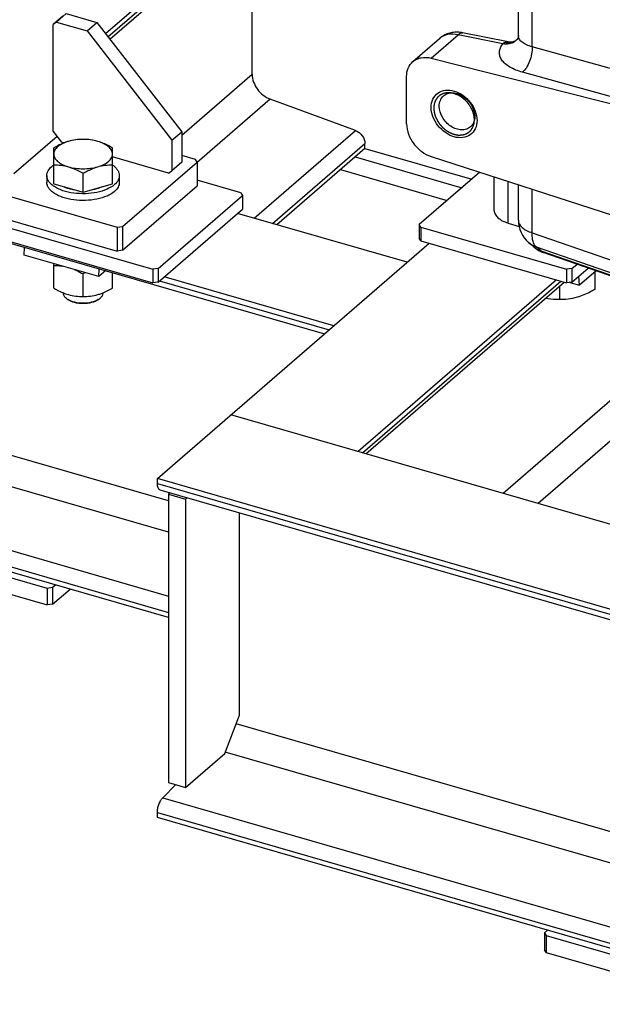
# Model space of a CAD drawing. Extents: x 0 to 594, y 0 to 420.
# Tile 40 of 93: x 472 to 502, y 142 to 193. Entities that reach past the tile are written whole.
import ezdxf

# ---------------------------------------------------------------- set-up
doc = ezdxf.new("R2010")
doc.units = 0
doc.header["$LTSCALE"] = 32.67
doc.layers.get('0').update_dxf_attribs({"linetype": 'CONTINUOUS'})
doc.layers.add('3_ALL_AXES', color=7, linetype='CONTINUOUS')

msp = doc.modelspace()

# ---------------------------------------------------------------- linework, layer by layer
at = {"color": 7, "linetype": 'CONTINUOUS'}
for p, q in [((497.785, 191.731), (497.785, 204.467)), ((489.605, 202.984), (476.716, 191.822)), ((476.925, 191.553), (489.828, 202.727)), ((484.196, 189.746), (484.196, 197.85)), ((474.535, 192.728), (474.035, 192.295)), ((474.709, 192.851), (474.209, 192.418)), ((474.709, 192.851), (476.267, 192.401)), ((474.209, 192.418), (474.035, 192.295)), ((474.035, 186.839), (474.035, 192.295)), ((474.209, 192.418), (475.767, 191.968)), ((475.767, 191.968), (476.267, 192.401)), ((476.267, 192.401), (480.598, 186.821)), ((475.767, 191.968), (480.098, 186.388)), ((497.266, 191.404), (494.93, 191.871)), ((492.395, 190.4), (493.751, 191.574)), ((497.598, 191.439), (497.598, 191.438)), ((497.741, 191.557), (497.739, 191.554)), ((497.741, 191.557), (497.742, 191.558)), ((493.332, 190.577), (505.761, 187.423)), ((492.078, 187.216), (492.078, 189.641)), ((489.477, 186.88), (485.113, 188.488)), ((474.236, 186.58), (472.035, 184.674)), ((474.035, 186.839), (474.468, 186.281)), ((480.098, 186.388), (480.598, 186.821)), ((480.598, 186.821), (480.598, 185.262)), ((462.065, 186.339), (477.307, 181.939)), ((474.583, 186.248), (474.468, 186.281)), ((480.098, 186.388), (480.098, 184.829)), ((489.955, 185.967), (489.955, 186.224)), ((481.307, 185.403), (480.598, 185.608)), ((489.955, 185.967), (485.455, 182.07)), ((489.955, 185.967), (495.4, 184.395)), ((459.55, 185.449), (479.122, 179.799)), ((462.065, 185.127), (477.307, 180.727)), ((479.924, 184.706), (477.066, 185.531)), ((477.581, 181.976), (481.381, 185.267)), ((480.598, 185.262), (480.098, 184.829)), ((481.381, 185.267), (481.307, 185.403)), ((481.381, 185.267), (481.381, 184.054)), ((489.455, 185.534), (494.9, 183.962)), ((493.332, 185.556), (505.761, 181.534)), ((459.55, 184.756), (479.122, 179.106)), ((473.716, 184.578), (473.716, 184.232)), ((477.416, 184.578), (477.416, 184.232)), ((479.924, 184.706), (480.098, 184.829)), ((488.705, 184.884), (494.15, 183.313)), ((495.813, 184.753), (492.725, 182.079)), ((460.344, 184.454), (487.893, 176.501)), ((474.066, 184.162), (475.566, 183.729)), ((475.566, 183.729), (477.066, 184.162)), ((477.581, 180.764), (481.381, 184.054)), ((483.622, 183.696), (481.381, 184.343)), ((496.552, 182.793), (496.552, 184.514)), ((497.785, 182.296), (497.785, 184.115)), ((479.396, 179.835), (483.696, 183.559)), ((483.622, 183.696), (483.696, 183.559)), ((483.696, 183.559), (483.696, 182.867)), ((479.396, 179.143), (483.696, 182.867)), ((492.106, 180.15), (483.446, 182.65)), ((492.798, 181.942), (492.725, 182.079)), ((492.725, 182.079), (492.725, 181.386)), ((497.257, 182.157), (497.819, 181.981)), ((477.307, 181.939), (477.581, 181.976)), ((477.307, 181.939), (477.307, 180.727)), ((477.581, 181.976), (477.581, 180.764)), ((492.798, 181.942), (500.246, 179.792)), ((492.798, 181.942), (492.798, 181.249)), ((479.356, 169.108), (493.231, 181.124)), ((492.798, 181.249), (492.725, 181.386)), ((492.798, 181.249), (500.246, 179.099)), ((498.565, 180.936), (498.303, 181.163)), ((472.558, 180.521), (472.576, 180.923)), ((477.581, 180.764), (477.307, 180.727)), ((504.971, 178.594), (499.054, 180.653)), ((476.368, 179.421), (472.558, 180.521)), ((500.519, 179.829), (500.778, 180.053)), ((476.368, 179.421), (476.386, 179.823)), ((476.721, 179.727), (476.368, 179.421)), ((479.396, 179.835), (479.122, 179.799)), ((479.122, 179.799), (479.122, 179.106)), ((479.396, 179.835), (479.396, 179.143)), ((500.519, 179.829), (500.246, 179.792)), ((500.246, 179.792), (500.246, 179.099)), ((500.519, 179.136), (501.349, 179.854)), ((500.519, 179.829), (500.519, 179.136)), ((501.758, 179.712), (500.911, 178.978)), ((479.396, 179.143), (479.122, 179.106)), ((488.356, 176.902), (479.696, 179.402)), ((499.726, 179.249), (489.601, 170.481)), ((489.991, 170.368), (500.116, 179.137)), ((500.519, 179.136), (500.246, 179.099)), ((500.413, 179.122), (500.911, 178.978)), ((500.911, 178.978), (500.874, 179.444)), ((474.566, 178.588), (474.566, 178.559)), ((476.566, 178.588), (476.566, 178.559)), ((476.433, 178.309), (476.383, 178.271)), ((512.118, 163.981), (483.106, 172.356)), ((508.368, 160.733), (479.356, 169.108)), ((479.356, 168.852), (479.356, 169.108)), ((479.49, 168.535), (508.501, 160.16)), ((480.018, 168.382), (479.931, 168.307)), ((479.931, 168.307), (480.797, 168.057)), ((479.931, 168.307), (479.931, 153.585)), ((480.884, 168.132), (480.797, 168.057)), ((480.797, 168.057), (480.797, 153.335)), ((459.7, 167.565), (473.73, 163.515)), ((479.931, 162.014), (460.21, 167.707)), ((483.547, 157.015), (483.547, 167.364)), ((459.7, 166.699), (473.73, 162.649)), ((473.73, 163.515), (474.003, 163.552)), ((473.73, 163.515), (473.73, 162.649)), ((474.003, 163.552), (474.153, 163.682)), ((474.003, 163.552), (474.003, 162.686)), ((474.003, 162.686), (474.903, 163.465)), ((474.003, 162.686), (473.73, 162.649)), ((482.797, 155.067), (483.547, 157.015)), ((480.797, 153.335), (482.797, 155.067)), ((479.632, 152.801), (480.304, 153.477)), ((479.931, 153.585), (480.797, 153.335)), ((479.356, 151.788), (479.356, 152.044)), ((508.368, 143.413), (479.356, 151.788)), ((499.274, 146.038), (499.124, 145.908)), ((499.124, 145.908), (499.198, 145.771)), ((499.124, 145.908), (499.124, 145.042)), ((499.198, 145.771), (508.378, 143.121)), ((499.198, 145.771), (499.198, 144.905)), ((499.198, 144.905), (499.124, 145.042)), ((499.198, 144.905), (508.378, 142.255))]:
    msp.add_line(p, q, dxfattribs=at)
at = {"color": 9, "linetype": 'CONTINUOUS'}
for p, q in [((498.49, 191.158), (498.49, 204.239)), ((476.836, 191.669), (489.828, 202.92)), ((493.332, 190.577), (494.704, 191.765)), ((496.991, 191.308), (494.704, 191.765)), ((506.511, 188.938), (498.49, 191.158)), ((484.196, 189.746), (480.598, 186.629)), ((506.012, 187.64), (497.991, 189.86)), ((485.113, 188.488), (481.381, 185.256)), ((484.306, 182.402), (489.477, 186.88)), ((485.233, 182.134), (489.955, 186.224)), ((497.257, 182.157), (497.257, 184.286)), ((498.49, 181.66), (498.49, 183.887)), ((498.49, 181.66), (504.942, 179.415)), ((498.692, 180.939), (504.982, 178.749)), ((498.953, 180.712), (498.692, 180.939)), ((504.973, 178.617), (498.953, 180.712)), ((479.473, 179.21), (488.134, 176.71)), ((489.823, 170.417), (499.948, 179.185)), ((502.566, 173.154), (497.009, 168.342)), ((479.931, 167.97), (464.234, 172.501)), ((503.518, 171.927), (498.786, 167.829)), ((479.931, 166.366), (463.679, 171.057)), ((460.486, 168.721), (479.931, 163.107)), ((479.356, 168.852), (508.368, 160.477)), ((460.21, 167.964), (479.931, 162.271)), ((508.077, 149.452), (483.38, 156.582)), ((508.077, 147.848), (482.824, 155.138)), ((479.632, 152.801), (508.644, 144.426)), ((479.356, 152.044), (508.368, 143.669))]:
    msp.add_line(p, q, dxfattribs=at)
at = {"color": 7, "linetype": 'CONTINUOUS'}
for points in [[(494.93, 191.871), (494.88, 191.881), (494.812, 191.89), (494.743, 191.897), (494.675, 191.9), (494.608, 191.9), (494.541, 191.897), (494.474, 191.89), (494.408, 191.881), (494.343, 191.869), (494.28, 191.853), (494.217, 191.835), (494.155, 191.813), (494.095, 191.789), (494.037, 191.762), (493.98, 191.733), (493.924, 191.701), (493.871, 191.666), (493.819, 191.629), (493.769, 191.589), (493.751, 191.574)], [(497.785, 191.731), (497.785, 191.709), (497.782, 191.681), (497.778, 191.654), (497.772, 191.631), (497.766, 191.61), (497.76, 191.593), (497.754, 191.579), (497.749, 191.569), (497.746, 191.565)], [(497.598, 191.438), (497.594, 191.436), (497.585, 191.432), (497.574, 191.427), (497.559, 191.421), (497.541, 191.415), (497.521, 191.409), (497.497, 191.404), (497.47, 191.399), (497.44, 191.395), (497.408, 191.393), (497.373, 191.393), (497.336, 191.395), (497.297, 191.399), (497.266, 191.404)], [(497.739, 191.554), (497.724, 191.536), (497.705, 191.518), (497.685, 191.498), (497.662, 191.48), (497.636, 191.462), (497.609, 191.444), (497.598, 191.439)], [(497.746, 191.565), (497.745, 191.562), (497.742, 191.558), (497.741, 191.557)]]:
    msp.add_lwpolyline(points, dxfattribs=at)
at = {"color": 9, "linetype": 'CONTINUOUS'}
for centre, radius, start, end in [((497.213, 191.989), 0.683, 303.7057, 305.0399), ((499.332, 181.822), 1.172, 229.1062, 231.1212), ((499.332, 181.822), 1.171, 231.1214, 231.4747)]:
    msp.add_arc(centre, radius, start, end, dxfattribs=at)
at = {"color": 7, "linetype": 'CONTINUOUS'}
for centre, radius, start, end in [((476.313, 184.031), 1.324, 54.9257, 55.2772), ((475.423, 186.031), 2.189, 253.7606, 253.8979), ((499.285, 182.296), 1.5, 179.9999, 229.1127), ((499.551, 182.077), 1.508, 229.1535, 246.3371), ((499.547, 182.071), 1.501, 246.3864, 250.807), ((475.187, 178.89), 0.758, 234.7764, 238.5161), ((475.944, 178.893), 0.761, 301.4787, 305.2183)]:
    msp.add_arc(centre, radius, start, end, dxfattribs=at)
at = {"color": 9, "linetype": 'CONTINUOUS'}
for points, knots in [([(494.704, 191.765), (494.534, 191.805), (494.267, 191.819), (493.947, 191.714), (493.811, 191.626), (493.751, 191.574)], [0, 0, 0, 0, 0.521996, 0.764757, 1, 1, 1, 1]), ([(494.704, 191.765), (494.737, 191.801), (494.803, 191.859), (494.894, 191.879), (494.93, 191.871)], [0, 0, 0, 0, 0.569412, 1, 1, 1, 1]), ([(498.49, 191.158), (498.39, 191.184), (498.208, 191.244), (497.979, 191.375), (497.825, 191.537), (497.785, 191.67), (497.785, 191.731)], [0, 0, 0, 0, 0.32031, 0.590553, 0.811183, 1, 1, 1, 1]), ([(497.991, 189.86), (497.768, 189.922), (497.455, 190.04), (497.115, 190.277), (496.937, 190.467), (496.831, 190.675), (496.803, 190.896), (496.859, 191.115), (496.941, 191.246), (496.991, 191.308)], [0, 0, 0, 0, 0.325661, 0.462425, 0.581822, 0.687439, 0.786304, 0.887693, 1, 1, 1, 1]), ([(497.592, 191.42), (497.509, 191.365), (497.309, 191.288), (497.097, 191.29), (496.991, 191.308)], [0, 0, 0, 0, 0.4815, 1, 1, 1, 1]), ([(496.991, 191.308), (497.005, 191.33), (497.033, 191.355), (497.064, 191.371), (497.072, 191.375)], [0, 0, 0, 0, 0.738971, 1, 1, 1, 1]), ([(497.598, 191.438), (497.521, 191.396), (497.345, 191.341), (497.162, 191.354), (497.072, 191.375)], [0, 0, 0, 0, 0.489965, 1, 1, 1, 1]), ([(497.072, 191.375), (497.089, 191.382), (497.15, 191.406), (497.22, 191.414), (497.266, 191.404)], [0, 0, 0, 0, 0.276693, 1, 1, 1, 1]), ([(498.49, 191.158), (498.495, 191.036), (498.471, 190.782), (498.37, 190.419), (498.214, 190.1), (498.07, 189.923), (497.991, 189.86)], [0, 0, 0, 0, 0.257528, 0.530459, 0.787005, 1, 1, 1, 1]), ([(497.785, 182.296), (497.785, 182.232), (497.825, 182.091), (497.977, 181.913), (498.206, 181.764), (498.39, 181.692), (498.49, 181.66)], [0, 0, 0, 0, 0.192542, 0.416052, 0.685302, 1, 1, 1, 1]), ([(498.692, 180.939), (498.611, 181.009), (498.532, 181.181), (498.491, 181.431), (498.488, 181.581), (498.49, 181.66)], [0, 0, 0, 0, 0.417886, 0.689149, 1, 1, 1, 1]), ([(498.303, 181.162), (498.388, 181.089), (498.517, 181.007), (498.656, 180.951), (498.692, 180.939)], [0, 0, 0, 0, 0.747766, 1, 1, 1, 1]), ([(498.602, 180.905), (498.68, 180.843), (498.797, 180.773), (498.921, 180.723), (498.953, 180.712)], [0, 0, 0, 0, 0.74796, 1, 1, 1, 1]), ([(499.054, 180.653), (499.026, 180.663), (498.991, 180.681), (498.961, 180.706), (498.953, 180.712)], [0, 0, 0, 0, 0.742984, 1, 1, 1, 1])]:
    msp.add_open_spline(points, degree=3, knots=knots, dxfattribs=at)
msp.add_open_spline([(497.742, 191.558), (497.703, 191.509), (497.656, 191.465), (497.605, 191.429)], degree=3, dxfattribs=at)
at = {"color": 7, "linetype": 'CONTINUOUS'}
for points, knots in [([(492.395, 190.4), (492.454, 190.45), (492.587, 190.537), (492.904, 190.637), (493.165, 190.619), (493.332, 190.577)], [0, 0, 0, 0, 0.23501, 0.477301, 1, 1, 1, 1]), ([(492.078, 189.641), (492.078, 189.787), (492.126, 190.072), (492.293, 190.311), (492.395, 190.4)], [0, 0, 0, 0, 0.520001, 1, 1, 1, 1]), ([(484.196, 189.746), (484.196, 189.48), (484.359, 189.069), (484.739, 188.677), (484.985, 188.535), (485.113, 188.488)], [0, 0, 0, 0, 0.488621, 0.749619, 1, 1, 1, 1]), ([(493.334, 188.066), (493.334, 188.21), (493.385, 188.492), (493.657, 188.826), (494.068, 188.973), (494.527, 188.92), (494.973, 188.695), (495.348, 188.334), (495.603, 187.886), (495.672, 187.552), (495.672, 187.391)], [0, 0, 0, 0, 0.116298, 0.223536, 0.333003, 0.454212, 0.588522, 0.730171, 0.870105, 1, 1, 1, 1]), ([(493.744, 188.121), (493.744, 188.223), (493.777, 188.423), (493.894, 188.59), (493.966, 188.652)], [0, 0, 0, 0, 0.520001, 1, 1, 1, 1]), ([(493.966, 188.652), (494.026, 188.705), (494.175, 188.787), (494.437, 188.819), (494.713, 188.762), (495.075, 188.579), (495.433, 188.198), (495.562, 187.792), (495.562, 187.596)], [0, 0, 0, 0, 0.104878, 0.216378, 0.337975, 0.4692, 0.743066, 1, 1, 1, 1]), ([(495.34, 187.065), (495.28, 187.012), (495.131, 186.93), (494.87, 186.898), (494.593, 186.955), (494.231, 187.138), (493.873, 187.519), (493.744, 187.925), (493.744, 188.121)], [0, 0, 0, 0, 0.104878, 0.216378, 0.337975, 0.4692, 0.743066, 1, 1, 1, 1]), ([(495.672, 187.391), (495.672, 187.247), (495.621, 186.965), (495.349, 186.631), (494.939, 186.484), (494.479, 186.537), (494.033, 186.762), (493.658, 187.123), (493.403, 187.571), (493.334, 187.906), (493.334, 188.066)], [0, 0, 0, 0, 0.116298, 0.223536, 0.333003, 0.454212, 0.588522, 0.730171, 0.870105, 1, 1, 1, 1]), ([(495.562, 187.596), (495.562, 187.582), (495.561, 187.525), (495.554, 187.469), (495.546, 187.428)], [0, 0, 0, 0, 0.255357, 1, 1, 1, 1]), ([(492.078, 187.216), (492.078, 186.859), (492.304, 186.306), (492.824, 185.792), (493.159, 185.612), (493.332, 185.556)], [0, 0, 0, 0, 0.48997, 0.751106, 1, 1, 1, 1]), ([(495.546, 187.428), (495.531, 187.357), (495.483, 187.222), (495.392, 187.11), (495.34, 187.065)], [0, 0, 0, 0, 0.511783, 1, 1, 1, 1]), ([(489.477, 186.88), (489.612, 186.83), (489.845, 186.644), (489.955, 186.362), (489.955, 186.224)], [0, 0, 0, 0, 0.508754, 1, 1, 1, 1]), ([(473.964, 185.041), (473.972, 185.047), (474.005, 185.075), (474.039, 185.1), (474.066, 185.119)], [0, 0, 0, 0, 0.243082, 1, 1, 1, 1]), ([(477.073, 185.115), (477.126, 185.078), (477.22, 185.001), (477.331, 184.868), (477.4, 184.726), (477.416, 184.626), (477.416, 184.578)], [0, 0, 0, 0, 0.290125, 0.548657, 0.781633, 1, 1, 1, 1]), ([(473.716, 184.578), (473.716, 184.619), (473.728, 184.702), (473.796, 184.87), (473.891, 184.977), (473.964, 185.041)], [0, 0, 0, 0, 0.225841, 0.462703, 1, 1, 1, 1]), ([(477.169, 184.116), (477.056, 184.018), (476.766, 183.853), (476.26, 183.704), (475.685, 183.639), (475.098, 183.667), (474.558, 183.784), (474.171, 183.955), (473.937, 184.132), (473.812, 184.271), (473.735, 184.421), (473.716, 184.527), (473.716, 184.578)], [0, 0, 0, 0, 0.113882, 0.250214, 0.400523, 0.553272, 0.69645, 0.820003, 0.872743, 0.91944, 0.961162, 1, 1, 1, 1]), ([(477.416, 184.578), (477.416, 184.538), (477.405, 184.454), (477.337, 184.286), (477.242, 184.179), (477.169, 184.116)], [0, 0, 0, 0, 0.225841, 0.462703, 1, 1, 1, 1]), ([(477.169, 183.769), (477.056, 183.672), (476.766, 183.507), (476.26, 183.357), (475.685, 183.293), (475.098, 183.321), (474.558, 183.438), (474.171, 183.608), (473.937, 183.786), (473.812, 183.925), (473.735, 184.075), (473.716, 184.181), (473.716, 184.232)], [0, 0, 0, 0, 0.113882, 0.250214, 0.400523, 0.553272, 0.69645, 0.820003, 0.872743, 0.91944, 0.961162, 1, 1, 1, 1]), ([(477.416, 184.232), (477.416, 184.191), (477.405, 184.108), (477.337, 183.94), (477.242, 183.832), (477.169, 183.769)], [0, 0, 0, 0, 0.225841, 0.462703, 1, 1, 1, 1]), ([(474.576, 184.015), (474.594, 184.007), (474.671, 183.975), (474.751, 183.948), (474.811, 183.93)], [0, 0, 0, 0, 0.241198, 1, 1, 1, 1]), ([(474.816, 183.929), (474.838, 183.922), (474.927, 183.898), (475.018, 183.879), (475.087, 183.868)], [0, 0, 0, 0, 0.243858, 1, 1, 1, 1]), ([(476.045, 183.867), (476.069, 183.871), (476.162, 183.888), (476.254, 183.91), (476.321, 183.93)], [0, 0, 0, 0, 0.255984, 1, 1, 1, 1]), ([(476.321, 183.93), (476.342, 183.936), (476.422, 183.961), (476.5, 183.99), (476.556, 184.015)], [0, 0, 0, 0, 0.258572, 1, 1, 1, 1]), ([(496.552, 182.793), (496.552, 182.728), (496.592, 182.587), (496.745, 182.41), (496.973, 182.26), (497.157, 182.188), (497.257, 182.157)], [0, 0, 0, 0, 0.192541, 0.416052, 0.685301, 1, 1, 1, 1]), ([(474.75, 178.271), (474.697, 178.308), (474.608, 178.389), (474.566, 178.506), (474.566, 178.559)], [0, 0, 0, 0, 0.549692, 1, 1, 1, 1]), ([(476.566, 178.559), (476.566, 178.515), (476.538, 178.417), (476.472, 178.343), (476.433, 178.309)], [0, 0, 0, 0, 0.460759, 1, 1, 1, 1]), ([(476.341, 178.243), (476.236, 178.178), (475.978, 178.087), (475.566, 178.044), (475.154, 178.087), (474.897, 178.179), (474.791, 178.243)], [0, 0, 0, 0, 0.231343, 0.500029, 0.768701, 1, 1, 1, 1]), ([(476.342, 178.242), (476.241, 178.17), (475.983, 178.071), (475.566, 178.025), (475.15, 178.071), (474.891, 178.171), (474.791, 178.242)], [0, 0, 0, 0, 0.228364, 0.500045, 0.771705, 1, 1, 1, 1]), ([(479.49, 168.535), (479.468, 168.541), (479.426, 168.57), (479.385, 168.642), (479.361, 168.739), (479.356, 168.812), (479.356, 168.852)], [0, 0, 0, 0, 0.180688, 0.399533, 0.672982, 1, 1, 1, 1]), ([(479.356, 152.044), (479.356, 152.114), (479.372, 152.257), (479.429, 152.464), (479.514, 152.651), (479.59, 152.759), (479.632, 152.801)], [0, 0, 0, 0, 0.253339, 0.523951, 0.781849, 1, 1, 1, 1])]:
    msp.add_open_spline(points, degree=3, knots=knots, dxfattribs=at)
at = {"color": 2, "linetype": 'CONTINUOUS'}
for points in [[(495.542, 187.429), (495.541, 187.446), (495.538, 187.472), (495.535, 187.506), (495.532, 187.532), (495.53, 187.554), (495.529, 187.571), (495.527, 187.584), (495.526, 187.597), (495.525, 187.608), (495.524, 187.617), (495.524, 187.622), (495.523, 187.626), (495.523, 187.63), (495.523, 187.632), (495.523, 187.634), (495.523, 187.635), (495.523, 187.636), (495.522, 187.637), (495.522, 187.638), (495.521, 187.64), (495.521, 187.643), (495.52, 187.646), (495.518, 187.65), (495.517, 187.656), (495.515, 187.665), (495.511, 187.676), (495.508, 187.689), (495.504, 187.702), (495.499, 187.72), (495.493, 187.742), (495.487, 187.764), (495.482, 187.781), (495.479, 187.794), (495.475, 187.808), (495.472, 187.819), (495.469, 187.827), (495.468, 187.833), (495.467, 187.837), (495.466, 187.841), (495.465, 187.843), (495.464, 187.845), (495.464, 187.846), (495.464, 187.847), (495.463, 187.848), (495.463, 187.849), (495.462, 187.851), (495.461, 187.854), (495.459, 187.857), (495.457, 187.861), (495.455, 187.867), (495.451, 187.875), (495.446, 187.886), (495.44, 187.899), (495.434, 187.912), (495.426, 187.929), (495.416, 187.951), (495.406, 187.972), (495.398, 187.989), (495.392, 188.002), (495.386, 188.015), (495.382, 188.026), (495.378, 188.034), (495.375, 188.04), (495.373, 188.044), (495.372, 188.047), (495.37, 188.05), (495.37, 188.052), (495.369, 188.053), (495.369, 188.054), (495.368, 188.055), (495.367, 188.056), (495.366, 188.057), (495.365, 188.06), (495.362, 188.063), (495.36, 188.067), (495.356, 188.072), (495.351, 188.081), (495.344, 188.091), (495.336, 188.103), (495.328, 188.116), (495.317, 188.132), (495.303, 188.153), (495.29, 188.173), (495.279, 188.19), (495.271, 188.202), (495.262, 188.214), (495.256, 188.225), (495.25, 188.233), (495.247, 188.238), (495.244, 188.242), (495.242, 188.245), (495.24, 188.248), (495.239, 188.25), (495.238, 188.251), (495.238, 188.251), (495.237, 188.252), (495.236, 188.253), (495.235, 188.254), (495.233, 188.257), (495.231, 188.259), (495.227, 188.263), (495.223, 188.268), (495.217, 188.275), (495.208, 188.284), (495.199, 188.295), (495.189, 188.306), (495.176, 188.32), (495.16, 188.338), (495.143, 188.356), (495.13, 188.371), (495.12, 188.382), (495.111, 188.393), (495.102, 188.402), (495.096, 188.409), (495.092, 188.414), (495.088, 188.417), (495.086, 188.42), (495.084, 188.422), (495.083, 188.424), (495.082, 188.425), (495.081, 188.425), (495.08, 188.426), (495.08, 188.427), (495.078, 188.428), (495.076, 188.43), (495.073, 188.432), (495.069, 188.435), (495.064, 188.439), (495.057, 188.445), (495.048, 188.453), (495.036, 188.462), (495.025, 188.471), (495.01, 188.484), (494.992, 188.499), (494.973, 188.514), (494.958, 188.527), (494.947, 188.536), (494.936, 188.545), (494.927, 188.553), (494.919, 188.559), (494.915, 188.563), (494.911, 188.566), (494.908, 188.568), (494.906, 188.57), (494.904, 188.571), (494.903, 188.572), (494.902, 188.573), (494.902, 188.573), (494.901, 188.574), (494.899, 188.575), (494.896, 188.576), (494.893, 188.578), (494.889, 188.581), (494.884, 188.584), (494.876, 188.588), (494.866, 188.594), (494.854, 188.602), (494.842, 188.609), (494.826, 188.618), (494.805, 188.63), (494.785, 188.642), (494.769, 188.652), (494.757, 188.659), (494.745, 188.666), (494.735, 188.672), (494.727, 188.677), (494.722, 188.68), (494.718, 188.683), (494.715, 188.684), (494.712, 188.686), (494.71, 188.687), (494.709, 188.688), (494.708, 188.688), (494.708, 188.688), (494.707, 188.689), (494.705, 188.689), (494.702, 188.691), (494.699, 188.692), (494.695, 188.693), (494.689, 188.695), (494.681, 188.699), (494.67, 188.703), (494.657, 188.708), (494.644, 188.713), (494.627, 188.72), (494.606, 188.728), (494.584, 188.736), (494.567, 188.743), (494.554, 188.748), (494.542, 188.753), (494.531, 188.757), (494.522, 188.76), (494.517, 188.762), (494.513, 188.764), (494.509, 188.765), (494.507, 188.766), (494.505, 188.767), (494.504, 188.767), (494.503, 188.768), (494.502, 188.768), (494.501, 188.768), (494.499, 188.769), (494.497, 188.769), (494.494, 188.77), (494.489, 188.77), (494.484, 188.771), (494.476, 188.773), (494.465, 188.775), (494.453, 188.777), (494.44, 188.78), (494.423, 188.783), (494.402, 188.787), (494.381, 188.791), (494.364, 188.794), (494.352, 188.797), (494.339, 188.799), (494.329, 188.801), (494.32, 188.803), (494.315, 188.804), (494.311, 188.804), (494.307, 188.805), (494.305, 188.806), (494.303, 188.806), (494.302, 188.806), (494.301, 188.806), (494.3, 188.806), (494.299, 188.806), (494.298, 188.806), (494.295, 188.806), (494.292, 188.806), (494.288, 188.806), (494.283, 188.806), (494.275, 188.806), (494.265, 188.806), (494.253, 188.806), (494.24, 188.805), (494.224, 188.805), (494.204, 188.805), (494.184, 188.805), (494.168, 188.805), (494.156, 188.804), (494.143, 188.804), (494.133, 188.804), (494.125, 188.804), (494.12, 188.804), (494.116, 188.804), (494.113, 188.804), (494.111, 188.804), (494.109, 188.804), (494.108, 188.804), (494.107, 188.804), (494.106, 188.804), (494.105, 188.803), (494.104, 188.803), (494.101, 188.802), (494.099, 188.802), (494.095, 188.801), (494.09, 188.8), (494.083, 188.798), (494.073, 188.796), (494.062, 188.793), (494.051, 188.79), (494.036, 188.786), (494.017, 188.782), (493.999, 188.777), (493.984, 188.774), (493.973, 188.771), (493.962, 188.768), (493.952, 188.766), (493.945, 188.764), (493.94, 188.763), (493.936, 188.762), (493.934, 188.762), (493.931, 188.761), (493.93, 188.761), (493.929, 188.76), (493.928, 188.76), (493.927, 188.76), (493.926, 188.759), (493.925, 188.759), (493.923, 188.758), (493.92, 188.756), (493.917, 188.754), (493.913, 188.752), (493.906, 188.749), (493.898, 188.744), (493.888, 188.739), (493.878, 188.734), (493.865, 188.727), (493.848, 188.718), (493.831, 188.709), (493.818, 188.702), (493.808, 188.697), (493.798, 188.691), (493.79, 188.687), (493.783, 188.683), (493.779, 188.681), (493.776, 188.68), (493.773, 188.678), (493.771, 188.677), (493.77, 188.676), (493.769, 188.676), (493.768, 188.676), (493.768, 188.675), (493.767, 188.674), (493.766, 188.673), (493.764, 188.672), (493.762, 188.67), (493.759, 188.667), (493.756, 188.664), (493.751, 188.659), (493.744, 188.653), (493.736, 188.646), (493.728, 188.638), (493.717, 188.628), (493.704, 188.616), (493.69, 188.603), (493.68, 188.593), (493.672, 188.586), (493.664, 188.578), (493.657, 188.572), (493.652, 188.567), (493.648, 188.564), (493.645, 188.562), (493.643, 188.56), (493.642, 188.558), (493.641, 188.557), (493.64, 188.556), (493.639, 188.556), (493.639, 188.555), (493.639, 188.555), (493.638, 188.553), (493.636, 188.551), (493.635, 188.549), (493.633, 188.546), (493.63, 188.542), (493.626, 188.536), (493.621, 188.528), (493.615, 188.518), (493.609, 188.509), (493.602, 188.496), (493.592, 188.48), (493.582, 188.465), (493.574, 188.452), (493.568, 188.443), (493.562, 188.433), (493.557, 188.425), (493.553, 188.419), (493.55, 188.415), (493.548, 188.412), (493.547, 188.41), (493.545, 188.408), (493.544, 188.406), (493.544, 188.406), (493.544, 188.405), (493.543, 188.404), (493.543, 188.403), (493.543, 188.402), (493.542, 188.399), (493.541, 188.397), (493.54, 188.393), (493.538, 188.388), (493.536, 188.381), (493.532, 188.372), (493.529, 188.361), (493.525, 188.35), (493.52, 188.335), (493.514, 188.316), (493.508, 188.298), (493.503, 188.283), (493.499, 188.272), (493.495, 188.261), (493.492, 188.252), (493.49, 188.245), (493.488, 188.24), (493.487, 188.236), (493.486, 188.234), (493.485, 188.231), (493.485, 188.23), (493.485, 188.229), (493.484, 188.228), (493.484, 188.227), (493.484, 188.226), (493.484, 188.224), (493.484, 188.222), (493.483, 188.219), (493.483, 188.215), (493.482, 188.209), (493.482, 188.201), (493.48, 188.191), (493.479, 188.178), (493.478, 188.166), (493.476, 188.149), (493.474, 188.128), (493.471, 188.103), (493.468, 188.07), (493.466, 188.045), (493.464, 188.029)], [(493.464, 188.029), (493.465, 188.011), (493.468, 187.985), (493.471, 187.951), (493.474, 187.925), (493.476, 187.903), (493.477, 187.886), (493.479, 187.873), (493.48, 187.86), (493.481, 187.849), (493.482, 187.84), (493.482, 187.835), (493.483, 187.831), (493.483, 187.828), (493.483, 187.825), (493.483, 187.823), (493.484, 187.822), (493.484, 187.821), (493.484, 187.82), (493.484, 187.819), (493.485, 187.817), (493.485, 187.814), (493.486, 187.811), (493.488, 187.807), (493.489, 187.801), (493.492, 187.792), (493.495, 187.781), (493.498, 187.768), (493.502, 187.755), (493.507, 187.737), (493.513, 187.715), (493.519, 187.693), (493.524, 187.676), (493.528, 187.663), (493.531, 187.65), (493.534, 187.639), (493.537, 187.63), (493.538, 187.624), (493.539, 187.62), (493.54, 187.617), (493.541, 187.614), (493.542, 187.612), (493.542, 187.611), (493.542, 187.61), (493.543, 187.609), (493.543, 187.608), (493.544, 187.606), (493.545, 187.603), (493.547, 187.6), (493.549, 187.596), (493.551, 187.591), (493.555, 187.582), (493.56, 187.571), (493.566, 187.558), (493.572, 187.545), (493.58, 187.528), (493.59, 187.507), (493.6, 187.485), (493.608, 187.468), (493.614, 187.455), (493.62, 187.442), (493.625, 187.431), (493.629, 187.423), (493.631, 187.417), (493.633, 187.413), (493.634, 187.41), (493.636, 187.407), (493.637, 187.405), (493.637, 187.404), (493.637, 187.403), (493.638, 187.403), (493.639, 187.402), (493.64, 187.4), (493.642, 187.397), (493.644, 187.394), (493.646, 187.39), (493.65, 187.385), (493.655, 187.377), (493.662, 187.366), (493.67, 187.354), (493.678, 187.342), (493.689, 187.325), (493.703, 187.305), (493.716, 187.284), (493.727, 187.268), (493.735, 187.255), (493.744, 187.243), (493.75, 187.233), (493.756, 187.224), (493.759, 187.219), (493.762, 187.215), (493.764, 187.212), (493.766, 187.209), (493.767, 187.208), (493.768, 187.207), (493.768, 187.206), (493.769, 187.205), (493.77, 187.204), (493.771, 187.203), (493.773, 187.2), (493.776, 187.198), (493.779, 187.194), (493.783, 187.19), (493.789, 187.182), (493.798, 187.173), (493.807, 187.162), (493.817, 187.152), (493.83, 187.137), (493.847, 187.119), (493.863, 187.101), (493.876, 187.086), (493.886, 187.075), (493.896, 187.065), (493.904, 187.055), (493.91, 187.048), (493.914, 187.044), (493.918, 187.04), (493.92, 187.037), (493.922, 187.035), (493.923, 187.033), (493.924, 187.033), (493.925, 187.032), (493.926, 187.031), (493.927, 187.031), (493.928, 187.029), (493.93, 187.027), (493.933, 187.025), (493.937, 187.022), (493.942, 187.018), (493.949, 187.012), (493.958, 187.004), (493.97, 186.995), (493.981, 186.986), (493.996, 186.974), (494.014, 186.958), (494.033, 186.943), (494.048, 186.931), (494.059, 186.921), (494.07, 186.912), (494.079, 186.904), (494.087, 186.898), (494.092, 186.894), (494.095, 186.891), (494.098, 186.889), (494.1, 186.887), (494.102, 186.886), (494.103, 186.885), (494.104, 186.884), (494.104, 186.884), (494.105, 186.883), (494.107, 186.882), (494.11, 186.881), (494.113, 186.879), (494.117, 186.877), (494.122, 186.874), (494.13, 186.869), (494.14, 186.863), (494.152, 186.856), (494.164, 186.848), (494.18, 186.839), (494.201, 186.827), (494.221, 186.815), (494.237, 186.805), (494.249, 186.798), (494.261, 186.791), (494.271, 186.785), (494.279, 186.78), (494.284, 186.777), (494.289, 186.775), (494.292, 186.773), (494.294, 186.771), (494.296, 186.77), (494.297, 186.77), (494.298, 186.769), (494.298, 186.769), (494.299, 186.768), (494.301, 186.768), (494.304, 186.767), (494.307, 186.765), (494.312, 186.764), (494.317, 186.762), (494.325, 186.758), (494.336, 186.754), (494.349, 186.749), (494.362, 186.744), (494.379, 186.738), (494.4, 186.729), (494.422, 186.721), (494.439, 186.714), (494.452, 186.709), (494.465, 186.704), (494.475, 186.7), (494.484, 186.697), (494.489, 186.695), (494.493, 186.693), (494.497, 186.692), (494.499, 186.691), (494.501, 186.69), (494.502, 186.69), (494.503, 186.689), (494.504, 186.689), (494.505, 186.689), (494.507, 186.689), (494.509, 186.688), (494.512, 186.688), (494.517, 186.687), (494.522, 186.686), (494.53, 186.684), (494.541, 186.682), (494.553, 186.68), (494.566, 186.677), (494.583, 186.674), (494.604, 186.67), (494.625, 186.666), (494.642, 186.663), (494.654, 186.66), (494.667, 186.658), (494.678, 186.656), (494.686, 186.654), (494.691, 186.653), (494.695, 186.653), (494.699, 186.652), (494.701, 186.652), (494.703, 186.651), (494.704, 186.651), (494.705, 186.651), (494.706, 186.651), (494.707, 186.651), (494.708, 186.651), (494.711, 186.651), (494.714, 186.651), (494.718, 186.651), (494.723, 186.651), (494.731, 186.651), (494.741, 186.651), (494.753, 186.652), (494.766, 186.652), (494.782, 186.652), (494.802, 186.652), (494.822, 186.652), (494.838, 186.653), (494.851, 186.653), (494.863, 186.653), (494.873, 186.653), (494.881, 186.653), (494.886, 186.653), (494.89, 186.653), (494.893, 186.653), (494.896, 186.653), (494.897, 186.653), (494.898, 186.653), (494.899, 186.653), (494.9, 186.654), (494.901, 186.654), (494.902, 186.654), (494.905, 186.655), (494.907, 186.655), (494.911, 186.656), (494.916, 186.658), (494.923, 186.659), (494.933, 186.662), (494.944, 186.664), (494.955, 186.667), (494.97, 186.671), (494.989, 186.675), (495.007, 186.68), (495.022, 186.683), (495.033, 186.686), (495.045, 186.689), (495.054, 186.691), (495.061, 186.693), (495.066, 186.694), (495.07, 186.695), (495.073, 186.696), (495.075, 186.696), (495.077, 186.697), (495.077, 186.697), (495.078, 186.697), (495.079, 186.697), (495.08, 186.698), (495.081, 186.699), (495.083, 186.7), (495.086, 186.701), (495.089, 186.703), (495.093, 186.705), (495.1, 186.708), (495.108, 186.713), (495.118, 186.718), (495.128, 186.723), (495.141, 186.73), (495.158, 186.739), (495.175, 186.748), (495.188, 186.755), (495.198, 186.76), (495.208, 186.766), (495.216, 186.77), (495.223, 186.774), (495.227, 186.776), (495.23, 186.778), (495.233, 186.779), (495.235, 186.78), (495.236, 186.781), (495.237, 186.781), (495.238, 186.782), (495.238, 186.782), (495.239, 186.783), (495.24, 186.784), (495.242, 186.785), (495.244, 186.787), (495.247, 186.79), (495.25, 186.793), (495.255, 186.798), (495.262, 186.804), (495.27, 186.811), (495.278, 186.819), (495.289, 186.829), (495.302, 186.841), (495.316, 186.854), (495.326, 186.864), (495.334, 186.871), (495.342, 186.879), (495.349, 186.885), (495.355, 186.89), (495.358, 186.893), (495.361, 186.896), (495.363, 186.897), (495.364, 186.899), (495.365, 186.9), (495.366, 186.901), (495.367, 186.901), (495.367, 186.902), (495.367, 186.903), (495.368, 186.904), (495.37, 186.906), (495.371, 186.908), (495.373, 186.911), (495.376, 186.915), (495.38, 186.922), (495.385, 186.929), (495.391, 186.939), (495.397, 186.948), (495.405, 186.961), (495.415, 186.977), (495.425, 186.992), (495.433, 187.005), (495.438, 187.014), (495.444, 187.024), (495.449, 187.032), (495.453, 187.038), (495.456, 187.042), (495.458, 187.045), (495.459, 187.048), (495.461, 187.049), (495.462, 187.051), (495.462, 187.052), (495.462, 187.052), (495.463, 187.053), (495.463, 187.054), (495.464, 187.055), (495.464, 187.058), (495.465, 187.061), (495.466, 187.064), (495.468, 187.069), (495.47, 187.076), (495.474, 187.085), (495.477, 187.096), (495.481, 187.108), (495.486, 187.122), (495.492, 187.141), (495.498, 187.159), (495.503, 187.174), (495.507, 187.185), (495.511, 187.196), (495.514, 187.205), (495.516, 187.213), (495.518, 187.217), (495.519, 187.221), (495.52, 187.224), (495.521, 187.226), (495.521, 187.227), (495.522, 187.228), (495.522, 187.229), (495.522, 187.23), (495.522, 187.231), (495.522, 187.233), (495.522, 187.235), (495.523, 187.238), (495.523, 187.243), (495.524, 187.248), (495.525, 187.256), (495.526, 187.266), (495.527, 187.279), (495.528, 187.291), (495.53, 187.308), (495.532, 187.329), (495.535, 187.354), (495.538, 187.387), (495.541, 187.412), (495.542, 187.429)]]:
    msp.add_open_spline(points, degree=3, knots=[0, 0, 0, 0, 0.015625, 0.023438, 0.03125, 0.039062, 0.042969, 0.046875, 0.050781, 0.054688, 0.056641, 0.058594, 0.05957, 0.060547, 0.061523, 0.062012, 0.062256, 0.0625, 0.062744, 0.062988, 0.063477, 0.064453, 0.06543, 0.066406, 0.068359, 0.070312, 0.074219, 0.078125, 0.082031, 0.085938, 0.09375, 0.101562, 0.105469, 0.109375, 0.113281, 0.117188, 0.119141, 0.121094, 0.12207, 0.123047, 0.124023, 0.124512, 0.124756, 0.125, 0.125244, 0.125488, 0.125977, 0.126953, 0.12793, 0.128906, 0.130859, 0.132812, 0.136719, 0.140625, 0.144531, 0.148438, 0.15625, 0.164062, 0.167969, 0.171875, 0.175781, 0.179688, 0.181641, 0.183594, 0.18457, 0.185547, 0.186523, 0.187012, 0.187256, 0.1875, 0.187744, 0.187988, 0.188477, 0.189453, 0.19043, 0.191406, 0.193359, 0.195312, 0.199219, 0.203125, 0.207031, 0.210938, 0.21875, 0.226562, 0.230469, 0.234375, 0.238281, 0.242188, 0.244141, 0.246094, 0.24707, 0.248047, 0.249023, 0.249512, 0.249756, 0.25, 0.250244, 0.250488, 0.250977, 0.251953, 0.25293, 0.253906, 0.255859, 0.257812, 0.261719, 0.265625, 0.269531, 0.273438, 0.28125, 0.289062, 0.292969, 0.296875, 0.300781, 0.304688, 0.306641, 0.308594, 0.30957, 0.310547, 0.311523, 0.312012, 0.312256, 0.3125, 0.312744, 0.312988, 0.313477, 0.314453, 0.31543, 0.316406, 0.318359, 0.320312, 0.324219, 0.328125, 0.332031, 0.335938, 0.34375, 0.351562, 0.355469, 0.359375, 0.363281, 0.367188, 0.369141, 0.371094, 0.37207, 0.373047, 0.374023, 0.374512, 0.374756, 0.375, 0.375244, 0.375488, 0.375977, 0.376953, 0.37793, 0.378906, 0.380859, 0.382812, 0.386719, 0.390625, 0.394531, 0.398438, 0.40625, 0.414062, 0.417969, 0.421875, 0.425781, 0.429688, 0.431641, 0.433594, 0.43457, 0.435547, 0.436523, 0.437012, 0.437256, 0.4375, 0.437744, 0.437988, 0.438477, 0.439453, 0.44043, 0.441406, 0.443359, 0.445312, 0.449219, 0.453125, 0.457031, 0.460938, 0.46875, 0.476562, 0.480469, 0.484375, 0.488281, 0.492188, 0.494141, 0.496094, 0.49707, 0.498047, 0.499023, 0.499512, 0.499756, 0.5, 0.500244, 0.500488, 0.500977, 0.501953, 0.50293, 0.503906, 0.505859, 0.507812, 0.511719, 0.515625, 0.519531, 0.523438, 0.53125, 0.539062, 0.542969, 0.546875, 0.550781, 0.554688, 0.556641, 0.558594, 0.55957, 0.560547, 0.561523, 0.562012, 0.562256, 0.5625, 0.562744, 0.562988, 0.563477, 0.564453, 0.56543, 0.566406, 0.568359, 0.570312, 0.574219, 0.578125, 0.582031, 0.585938, 0.59375, 0.601562, 0.605469, 0.609375, 0.613281, 0.617188, 0.619141, 0.621094, 0.62207, 0.623047, 0.624023, 0.624512, 0.624756, 0.625, 0.625244, 0.625488, 0.625977, 0.626953, 0.62793, 0.628906, 0.630859, 0.632812, 0.636719, 0.640625, 0.644531, 0.648438, 0.65625, 0.664062, 0.667969, 0.671875, 0.675781, 0.679688, 0.681641, 0.683594, 0.68457, 0.685547, 0.686523, 0.687012, 0.687256, 0.6875, 0.687744, 0.687988, 0.688477, 0.689453, 0.69043, 0.691406, 0.693359, 0.695312, 0.699219, 0.703125, 0.707031, 0.710938, 0.71875, 0.726562, 0.730469, 0.734375, 0.738281, 0.742188, 0.744141, 0.746094, 0.74707, 0.748047, 0.749023, 0.749512, 0.749756, 0.75, 0.750244, 0.750488, 0.750977, 0.751953, 0.75293, 0.753906, 0.755859, 0.757812, 0.761719, 0.765625, 0.769531, 0.773438, 0.78125, 0.789062, 0.792969, 0.796875, 0.800781, 0.804688, 0.806641, 0.808594, 0.80957, 0.810547, 0.811523, 0.812012, 0.812256, 0.8125, 0.812744, 0.812988, 0.813477, 0.814453, 0.81543, 0.816406, 0.818359, 0.820312, 0.824219, 0.828125, 0.832031, 0.835938, 0.84375, 0.851562, 0.855469, 0.859375, 0.863281, 0.867188, 0.869141, 0.871094, 0.87207, 0.873047, 0.874023, 0.874512, 0.874756, 0.875, 0.875244, 0.875488, 0.875977, 0.876953, 0.87793, 0.878906, 0.880859, 0.882812, 0.886719, 0.890625, 0.894531, 0.898438, 0.90625, 0.914062, 0.917969, 0.921875, 0.925781, 0.929688, 0.931641, 0.933594, 0.93457, 0.935547, 0.936523, 0.937012, 0.937256, 0.9375, 0.937744, 0.937988, 0.938477, 0.939453, 0.94043, 0.941406, 0.943359, 0.945312, 0.949219, 0.953125, 0.957031, 0.960938, 0.96875, 0.976562, 0.984375, 1, 1, 1, 1], dxfattribs=at)
at = {"layer": '3_ALL_AXES', "color": 7, "linetype": 'CONTINUOUS'}
for p, q in [((474.066, 184.162), (474.066, 185.995)), ((477.066, 184.162), (477.066, 185.995)), ((475.566, 183.729), (475.566, 184.696)), ((474.066, 178.835), (474.066, 180.086)), ((475.566, 178.402), (475.566, 179.555)), ((477.066, 178.835), (477.066, 179.627)), ((501.678, 179.643), (501.678, 178.763)), ((499.878, 178.931), (499.878, 178.243))]:
    msp.add_line(p, q, dxfattribs=at)
msp.add_arc((478.032, 175.289), 4.928, 118.4855, 120.02, dxfattribs=at)
for points, knots in [([(474.816, 186.328), (474.752, 186.309), (474.492, 186.223), (474.246, 186.099), (474.066, 185.995)], [0, 0, 0, 0, 0.243752, 1, 1, 1, 1]), ([(474.816, 186.328), (474.71, 186.297), (474.516, 186.225), (474.273, 186.074), (474.109, 185.891), (474.066, 185.745), (474.066, 185.678)], [0, 0, 0, 0, 0.316031, 0.586256, 0.809349, 1, 1, 1, 1]), ([(475.566, 186.428), (475.443, 186.428), (475.189, 186.414), (474.94, 186.363), (474.816, 186.328)], [0, 0, 0, 0, 0.489835, 1, 1, 1, 1]), ([(476.316, 186.328), (476.074, 186.397), (475.566, 186.459), (475.059, 186.397), (474.816, 186.328)], [0, 0, 0, 0, 0.5, 1, 1, 1, 1]), ([(476.316, 186.328), (476.193, 186.363), (475.944, 186.414), (475.69, 186.428), (475.566, 186.428)], [0, 0, 0, 0, 0.510156, 1, 1, 1, 1]), ([(477.066, 185.995), (477.006, 186.03), (476.766, 186.162), (476.512, 186.271), (476.316, 186.328)], [0, 0, 0, 0, 0.255815, 1, 1, 1, 1]), ([(477.066, 185.678), (477.066, 185.745), (477.024, 185.891), (476.86, 186.074), (476.617, 186.225), (476.423, 186.297), (476.316, 186.328)], [0, 0, 0, 0, 0.190651, 0.413744, 0.683969, 1, 1, 1, 1]), ([(474.066, 185.678), (474.066, 185.611), (474.109, 185.465), (474.273, 185.282), (474.516, 185.131), (474.71, 185.059), (474.816, 185.028)], [0, 0, 0, 0, 0.190651, 0.413744, 0.683969, 1, 1, 1, 1]), ([(476.316, 185.028), (476.423, 185.059), (476.617, 185.131), (476.86, 185.282), (477.024, 185.465), (477.066, 185.611), (477.066, 185.678)], [0, 0, 0, 0, 0.316031, 0.586256, 0.809349, 1, 1, 1, 1]), ([(474.066, 185.129), (474.19, 185.129), (474.444, 185.115), (474.693, 185.064), (474.816, 185.028)], [0, 0, 0, 0, 0.489835, 1, 1, 1, 1]), ([(476.316, 185.028), (476.44, 185.064), (476.689, 185.115), (476.943, 185.129), (477.066, 185.129)], [0, 0, 0, 0, 0.510156, 1, 1, 1, 1]), ([(474.816, 185.028), (475.059, 184.959), (475.566, 184.897), (476.074, 184.959), (476.316, 185.028)], [0, 0, 0, 0, 0.5, 1, 1, 1, 1]), ([(474.816, 185.028), (474.881, 185.01), (475.141, 184.924), (475.387, 184.8), (475.566, 184.696)], [0, 0, 0, 0, 0.243752, 1, 1, 1, 1]), ([(475.566, 184.696), (475.627, 184.731), (475.867, 184.863), (476.121, 184.972), (476.316, 185.028)], [0, 0, 0, 0, 0.255815, 1, 1, 1, 1]), ([(474.066, 179.988), (474.104, 179.988), (474.258, 179.986), (474.412, 179.972), (474.527, 179.953)], [0, 0, 0, 0, 0.246024, 1, 1, 1, 1]), ([(475.106, 179.786), (475.145, 179.77), (475.303, 179.701), (475.455, 179.62), (475.566, 179.555)], [0, 0, 0, 0, 0.24686, 1, 1, 1, 1]), ([(474.066, 178.835), (474.127, 178.8), (474.367, 178.667), (474.621, 178.559), (474.816, 178.502)], [0, 0, 0, 0, 0.255822, 1, 1, 1, 1]), ([(476.316, 178.502), (476.381, 178.521), (476.641, 178.607), (476.887, 178.731), (477.066, 178.835)], [0, 0, 0, 0, 0.243752, 1, 1, 1, 1]), ([(501.678, 178.763), (501.605, 178.721), (501.318, 178.562), (501.013, 178.432), (500.778, 178.364)], [0, 0, 0, 0, 0.255815, 1, 1, 1, 1]), ([(474.816, 178.502), (474.94, 178.466), (475.189, 178.415), (475.443, 178.402), (475.566, 178.402)], [0, 0, 0, 0, 0.510156, 1, 1, 1, 1]), ([(475.566, 178.402), (475.69, 178.402), (475.944, 178.415), (476.193, 178.466), (476.316, 178.502)], [0, 0, 0, 0, 0.489844, 1, 1, 1, 1]), ([(499.878, 178.243), (499.82, 178.243), (499.582, 178.248), (499.344, 178.277), (499.169, 178.316)], [0, 0, 0, 0, 0.244708, 1, 1, 1, 1]), ([(500.778, 178.364), (500.629, 178.321), (500.331, 178.26), (500.027, 178.243), (499.878, 178.243)], [0, 0, 0, 0, 0.510156, 1, 1, 1, 1])]:
    msp.add_open_spline(points, degree=3, knots=knots, dxfattribs=at)

doc.saveas('drawing.dxf')
